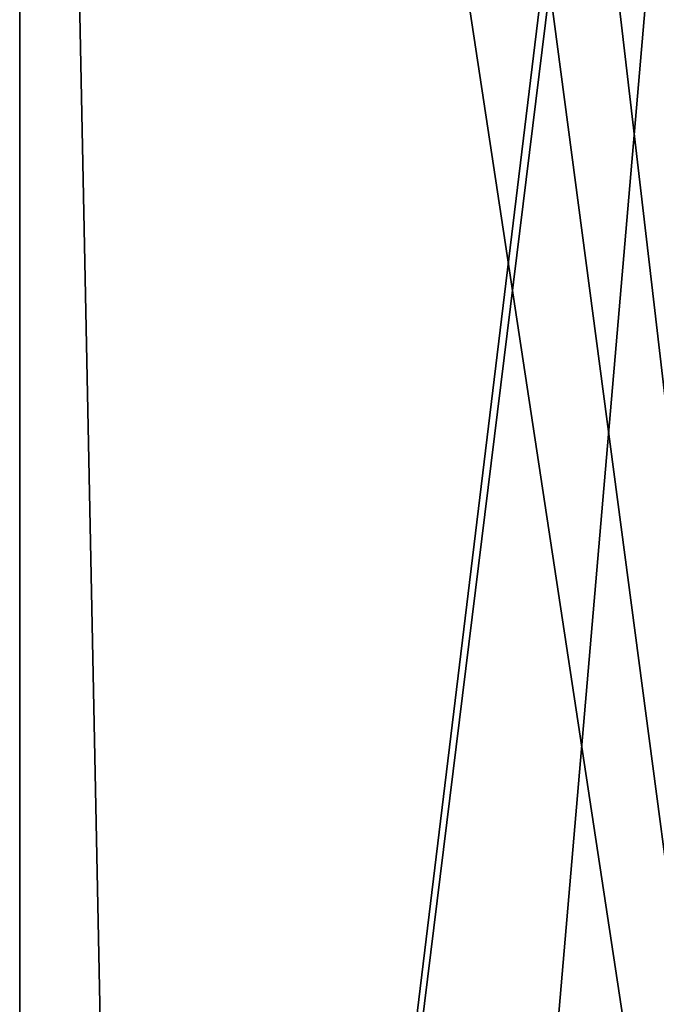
# Model space of a CAD drawing. Header units: millimetres. Extents: x -19 to 152, y -2 to 200.
# Tile 25 of 162: x -17.15 to -14.86, y 16.58 to 20.12. Entities that reach past the tile are written whole.
import ezdxf

# ---------------------------------------------------------------- set-up
doc = ezdxf.new("R2010")
doc.units = ezdxf.units.MM
doc.header["$LTSCALE"] = 81.481481
for name, color, linetype in [('676', 7, 'CONTINUOUS'), ('777', 7, 'CONTINUOUS'), ('778', 7, 'CONTINUOUS')]:
    doc.layers.add(name, color=color, linetype=linetype)

msp = doc.modelspace()

# ---------------------------------------------------------------- linework, layer by layer
at = {"layer": '676', "color": 7, "linetype": 'CONTINUOUS'}
for points in [[(-13.9913, 30.8, -10.3442), (-16.5481, 1, -5.3773), (-17.1505, 4.8, -2.9362), (-13.9913, 30.8, -10.3442)], [(-17.1505, 4.8, 2.9362), (-16.5481, 1, 5.3773), (-17.1505, 30.8, 2.9362), (-17.1505, 4.8, 2.9362)], [(-17.1505, 30.8, 2.9362), (-16.5481, 1, 5.3773), (-13.9913, 30.8, 10.3442), (-17.1505, 30.8, 2.9362)], [(-17.1505, 30.8, -2.9362), (-13.9913, 30.8, -10.3442), (-17.1505, 4.8, -2.9362), (-17.1505, 30.8, -2.9362)], [(-10.2267, 1, -14.0774), (-16.5481, 1, -5.3773), (-13.9913, 30.8, -10.3442), (-10.2267, 1, -14.0774)], [(-16.5481, 1, 5.3773), (-10.2267, 1, 14.0774), (-13.9913, 30.8, 10.3442), (-16.5481, 1, 5.3773)]]:
    msp.add_3dface(points, dxfattribs=at)
at = {"layer": '777', "color": 7, "linetype": 'CONTINUOUS'}
for points in [[(-17.1505, 30.8, -2.9362), (-17.1505, 4.8, -2.9362), (-13.2023, 36.8, -2.7983), (-17.1505, 30.8, -2.9362)], [(-17.1505, 4.8, -2.9362), (-13.2023, 4.8, -2.7983), (-13.2023, 36.8, -2.7983), (-17.1505, 4.8, -2.9362)]]:
    msp.add_3dface(points, dxfattribs=at)
at = {"layer": '778', "color": 7, "linetype": 'CONTINUOUS'}
for points in [[(-17.0447, 33.8038, 2.9325), (-16.9391, 36.8, 2.9288), (-13.2023, 4.8, 2.7983), (-17.0447, 33.8038, 2.9325)], [(-13.2023, 4.8, 2.7983), (-16.9391, 36.8, 2.9288), (-13.2023, 36.8, 2.7983), (-13.2023, 4.8, 2.7983)], [(-17.1505, 30.8, 2.9362), (-17.0447, 33.8038, 2.9325), (-13.2023, 4.8, 2.7983), (-17.1505, 30.8, 2.9362)], [(-17.1505, 4.8, 2.9362), (-17.1505, 30.8, 2.9362), (-13.2023, 4.8, 2.7983), (-17.1505, 4.8, 2.9362)]]:
    msp.add_3dface(points, dxfattribs=at)

doc.saveas('drawing.dxf')
